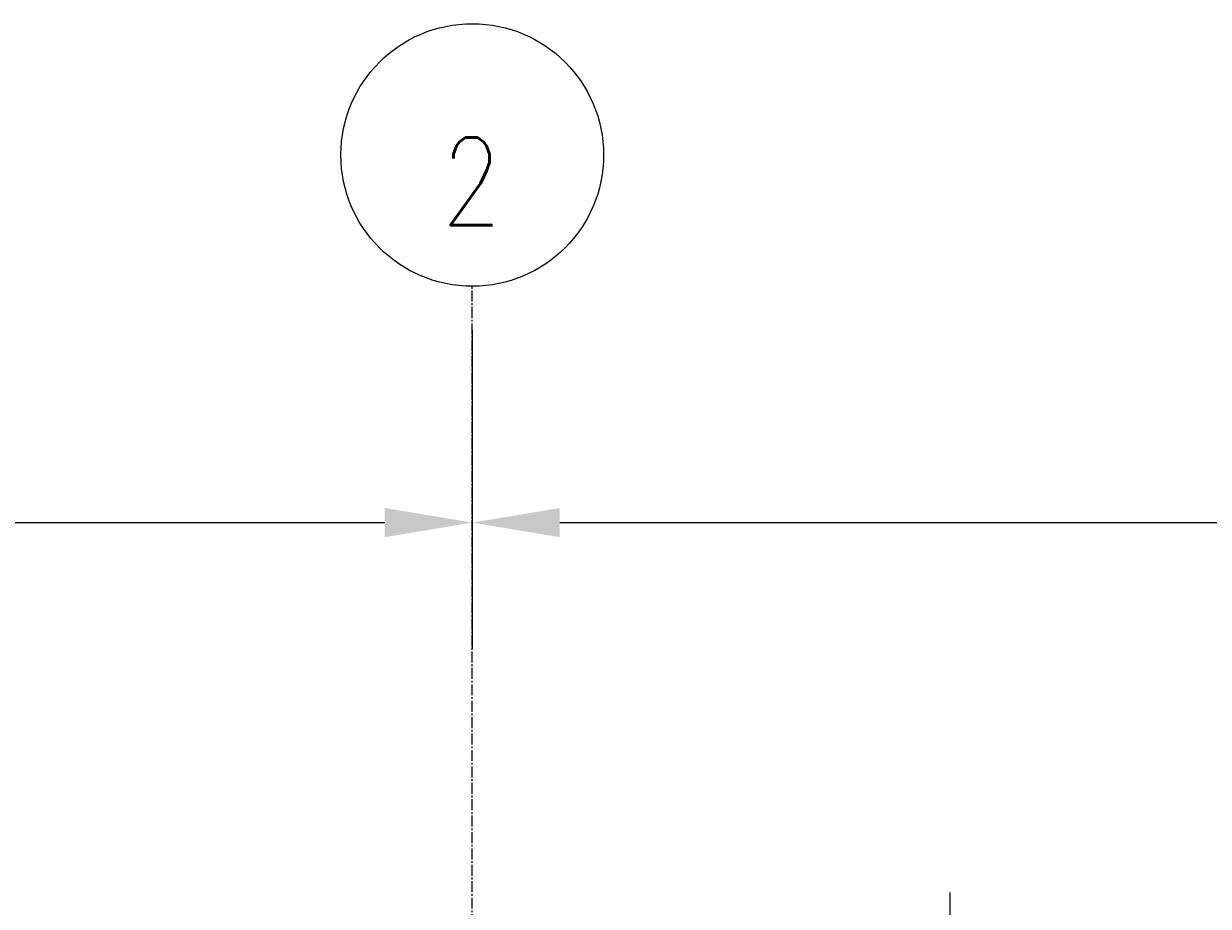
# Model space of a CAD drawing. Header units: inches. Extents: x -1118 to 4898, y -2233 to -529.
# Tile 83 of 124: x -237 to -156, y -589 to -529. Entities that reach past the tile are written whole.
import ezdxf

# ---------------------------------------------------------------- set-up
doc = ezdxf.new("R2010")
doc.units = ezdxf.units.IN
doc.header["$MEASUREMENT"] = 0
doc.linetypes.add('CENTER2', pattern=[1.125, 0.75, -0.125, 0.125, -0.125])
for name, color, linetype in [('S-ANNO-DIMS', 1, 'Continuous'), ('S-ANNO-NOTE', 2, 'Continuous'), ('S-GRID', 1, 'CENTER2'), ('S-GRID-IDEN', 1, 'Continuous')]:
    doc.layers.add(name, color=color, linetype=linetype)
doc.styles.add('Annotative', font='romans.shx', dxfattribs={"width": 0.8, "height": 0.125})
doc.dimstyles.new('Annotative', dxfattribs={"dimscale": 0, "dimtxt": 0.125, "dimasz": 0.125, "dimexe": 0.18, "dimexo": 0.0625, "dimgap": 0.09, "dimtad": 1, "dimdec": 3, "dimzin": 3, "dimdsep": 46, "dimlunit": 4, "dimtxsty": 'Annotative', "dimcen": 0.09, "dimclrt": 2, "dimazin": 2, "dimtfac": 1, "dimtdec": 3, "dimtmove": 0, "dimatfit": 0, "dimfxl": 1, "dimtfill": 1, "dimfrac": 2, "dimtolj": 1, "dimtzin": 0, "dimarcsym": 0})

# ---------------------------------------------------------------- blocks, each defined once
blk = doc.blocks.new('Grid - Circle 3_8_-570341-TRENCH LAYOUT PLAN')
at = {"layer": 'S-GRID-IDEN'}
blk.add_circle((0, 0), 0.1875, dxfattribs=at)
blk = doc.blocks.new('*D50')
at = {"layer": 'S-ANNO-DIMS', "color": 0, "lineweight": -2, "transparency": 16777216}
for p, q in [((-567.99, -549.822), (-567.99, -571.665)), ((-205.99, -549.822), (-205.99, -571.665)), ((-561.99, -563.025), (-211.99, -563.025))]:
    blk.add_line(p, q, dxfattribs=at)
at = {"layer": 'S-ANNO-DIMS', "color": 0, "transparency": 16777216}
for points in [[(-561.99, -562.025), (-561.99, -564.025), (-567.99, -563.025)], [(-211.99, -562.025), (-211.99, -564.025), (-205.99, -563.025)]]:
    blk.add_solid(points, dxfattribs=at)
at = {"layer": 'S-ANNO-DIMS', "color": 2, "transparency": 16777216, "insert": (-386.99, -555.134), "char_height": 6, "attachment_point": 5, "style": 'Annotative', "bg_fill": 3, "box_fill_scale": 1.25, "bg_fill_color": 256, "bg_fill_true_color": 13158600, "bg_fill_transparency": 0}
blk.add_mtext('\\A1;30\'-2"', dxfattribs=at)
blk = doc.blocks.new('*D53')
at = {"layer": 'S-ANNO-DIMS', "color": 0, "lineweight": -2, "transparency": 16777216}
for p, q in [((-205.99, -549.822), (-205.99, -571.665)), ((206.01, -549.822), (206.01, -571.665)), ((-199.99, -563.025), (200.01, -563.025))]:
    blk.add_line(p, q, dxfattribs=at)
at = {"layer": 'S-ANNO-DIMS', "color": 0, "transparency": 16777216}
for points in [[(-199.99, -562.025), (-199.99, -564.025), (-205.99, -563.025)], [(200.01, -562.025), (200.01, -564.025), (206.01, -563.025)]]:
    blk.add_solid(points, dxfattribs=at)
at = {"layer": 'S-ANNO-DIMS', "color": 2, "transparency": 16777216, "insert": (0.01, -555.134), "char_height": 6, "attachment_point": 5, "style": 'Annotative', "bg_fill": 3, "box_fill_scale": 1.25, "bg_fill_color": 256, "bg_fill_true_color": 13158600, "bg_fill_transparency": 0}
blk.add_mtext('\\A1;34\'-4"', dxfattribs=at)
blk = doc.blocks.new('*D61')
at = {"layer": 'S-ANNO-DIMS', "color": 0, "lineweight": -2, "transparency": 16777216}
for p, q in [((-173.24, -744.493), (-173.24, -588.385)), ((173.26, -744.493), (173.26, -588.385)), ((167.26, -597.025), (-167.24, -597.025))]:
    blk.add_line(p, q, dxfattribs=at)
at = {"layer": 'S-ANNO-DIMS', "color": 0, "transparency": 16777216}
for points in [[(-167.24, -596.025), (-167.24, -598.025), (-173.24, -597.025)], [(167.26, -596.025), (167.26, -598.025), (173.26, -597.025)]]:
    blk.add_solid(points, dxfattribs=at)
at = {"layer": 'S-ANNO-DIMS', "color": 2, "transparency": 16777216, "insert": (44.51, -588.134), "char_height": 6, "attachment_point": 5, "style": 'Annotative', "bg_fill": 3, "box_fill_scale": 1.25, "bg_fill_color": 256, "bg_fill_true_color": 13158600, "bg_fill_transparency": 0}
blk.add_mtext('\\A1;SOLE PLATES @ 4\'-1 1/2" OC TYP', dxfattribs=at)

msp = doc.modelspace()

# ---------------------------------------------------------------- linework, layer by layer
at = {"layer": 'S-GRID', "lineweight": -3}
msp.add_line((-205.9897, -773.9892), (-205.9897, -546.8219), dxfattribs=at)

# ---------------------------------------------------------------- block references
at = {"layer": 'S-GRID-IDEN', "lineweight": -3, "xscale": 47.99999999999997, "yscale": 47.99999999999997, "zscale": 47.99999999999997}
msp.add_blockref('Grid - Circle 3_8_-570341-TRENCH LAYOUT PLAN', (-205.9897, -537.8219), dxfattribs=at)

# ---------------------------------------------------------------- texts
at = {"layer": 'S-ANNO-NOTE', "lineweight": -3, "insert": (-206.0373, -539.6317), "char_height": 6, "width": 4.898268, "attachment_point": 5, "line_spacing_factor": 0.981704, "style": 'Annotative'}
msp.add_mtext('\\pxqc,t3.2,6.4,9.6,12.8,16,19.2,22.4,25.6,28.8,32,35.2,38.4,41.6,44.8,48,51.2,54.4,57.6,60.8,64,67.2,70.4,73.6,76.8,80,83.2,86.4,89.6,92.8,96,99.2,102.4;{2}', dxfattribs=at)

# ---------------------------------------------------------------- next in the draw order: dimensions: what is measured, and where the dimension line sits
at = {"layer": 'S-ANNO-DIMS'}
dim = msp.add_linear_dim(base=(-205.9897, -563.0254), p1=(-567.9897, -546.8219), p2=(-205.9897, -546.8219), dimstyle='Annotative', override={"dimpost": '\\X'}, dxfattribs=at)
dim.commit()
dim.dimension.update_dxf_attribs({"geometry": '*D50', "text_midpoint": (-386.9897, -555.134)})

# ---------------------------------------------------------------- next in the draw order: dimensions: what is measured, and where the dimension line sits
dim = msp.add_linear_dim(base=(206.0103, -563.0254), p1=(-205.9897, -546.8219), p2=(206.0103, -546.8219), dimstyle='Annotative', override={"dimpost": '\\X'}, dxfattribs=at)
dim.commit()
dim.dimension.update_dxf_attribs({"geometry": '*D53', "text_midpoint": (0.0103, -563.0254), "dimtype": 160})

# ---------------------------------------------------------------- next in the draw order: dimensions: what is measured, and where the dimension line sits
dim = msp.add_linear_dim(base=(-173.2397, -597.0254), p1=(173.2603, -747.4932), p2=(-173.2397, -747.4931), angle=180, text='SOLE PLATES @ 4\'-1 1/2" OC TYP', dimstyle='Annotative', override={"dimpost": '\\X'}, dxfattribs=at)
dim.commit()
dim.dimension.update_dxf_attribs({"geometry": '*D61', "text_midpoint": (44.5102, -597.0254), "dimtype": 160})

doc.saveas('drawing.dxf')
